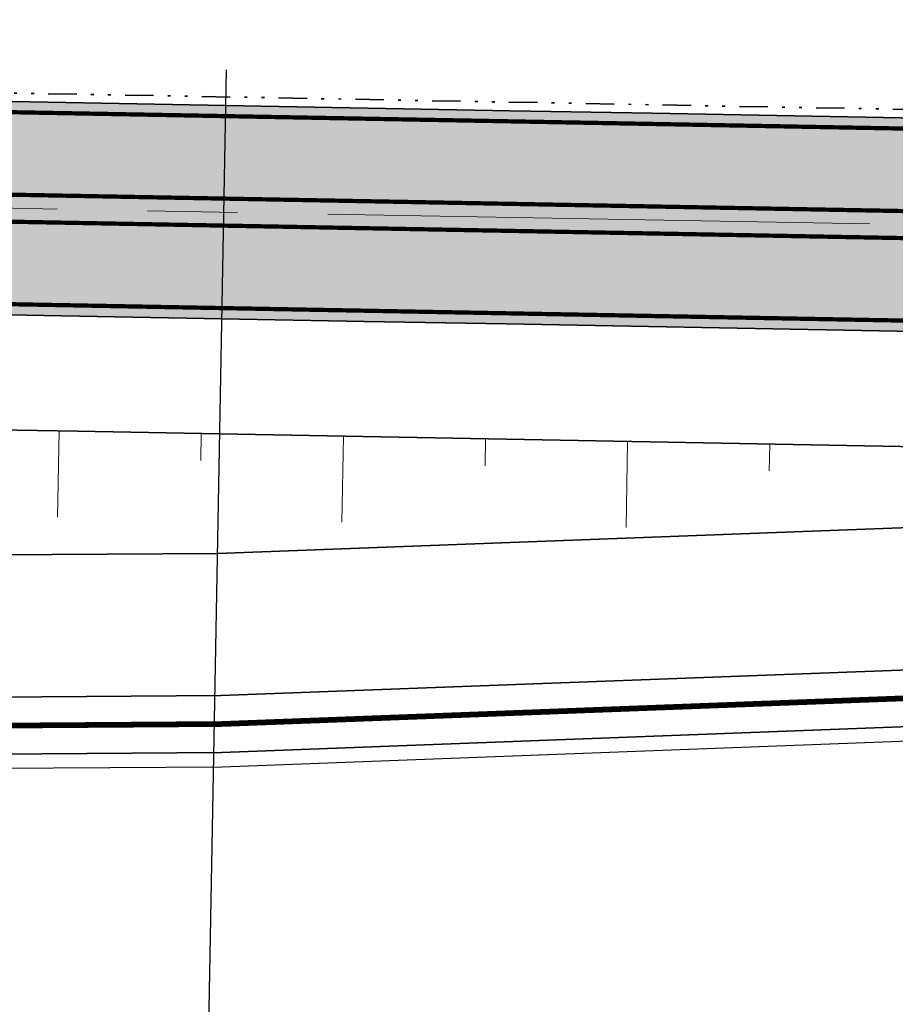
# Model space of a CAD drawing. Extents: x 100296 to 107772, y 404875 to 408930.
# Tile 28 of 98: x 101296 to 101327, y 407447 to 407481. Entities that reach past the tile are written whole.
import ezdxf

# ---------------------------------------------------------------- set-up
doc = ezdxf.new("R2010")
doc.units = 0
for name, pattern in [('CENTER2', [28.575000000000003, 19.05, -3.175, 3.175, -3.175]), ('DIVIDE', [1.25, 0.5, -0.25, 0, -0.25, 0, -0.25]), ('VW-3-3_STREEP', [6, 3, -3])]:
    doc.linetypes.add(name, pattern=pattern)
for name, color, linetype, lineweight in [('b-we-gw-taludarcering_kort-g', 2, 'Continuous', 18), ('b-we-gw-taludarcering_lang-g', 2, 'Continuous', 18), ('n-we-am_as_weg_hoofdrijbaan_rechtstand-g', 1, 'CENTER2', 18), ('n-we-gw-grondwerk-g', 2, 'Continuous', 35), ('n-we-gw-grondwerk_watergang-g', 170, 'Continuous', 35), ('n-we-vh-verharding_kantverharding-g', 3, 'Continuous', 35), ('n-we-vw-markering_langs_streep_33_015-g', 7, 'VW-3-3_STREEP', 35), ('n-we-vw-markering_langs_streep_doorgetrokken_015-g', 7, 'Continuous', 35), ('wh-nw-goot', 4, 'DIVIDE', 35)]:
    doc.layers.add(name, color=color, linetype=linetype, lineweight=lineweight)
for name, color, linetype in [('c3d-alignment_labeling', 7, 'Continuous'), ('n-xx-gw-waterlijn-gd', 161, 'Continuous'), ('TDNA----_main_road_asphalt', 251, 'Continuous'), ('TDNL----_bossages', 71, 'Continuous'), ('TDNL----_plangrens', 4, 'ENV-L14')]:
    doc.layers.add(name, color=color, linetype=linetype)
doc.linetypes.add('ENV-L14', pattern='A,12.5,-1.25,[144,env-shp.shx,S=0.125,R=0,X=0,Y=0.75],-1.25', length=15)

msp = doc.modelspace()

# ---------------------------------------------------------------- hatches: boundary and pattern name
at = {"layer": 'TDNA----_main_road_asphalt'}
h = msp.add_hatch(color=256, dxfattribs=at)
h.paths.add_polyline_path([(101665.0239733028, 407450.9712097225), (101662.8551230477, 407443.8025301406), (101675.5487885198, 407439.6449357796), (101688.2228241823, 407435.1137214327), (101692.8639683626, 407433.3570251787), (101697.4873138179, 407431.5540060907), (101702.0923982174, 407429.7048444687), (101706.6787610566, 407427.8097252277), (101711.245943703, 407425.8688378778), (101715.7934894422, 407423.8823765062), (101720.3209435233, 407421.8505397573), (101724.8278532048, 407419.7735308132), (101729.3137677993, 407417.6515573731), (101734.5813358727, 407415.0950673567), (101739.3414580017, 407421.0933729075), (101737.0865964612, 407422.2157133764), (101732.554652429, 407424.4151856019), (101728.0009406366, 407426.5692291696), (101723.4259164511, 407428.677628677), (101718.8300373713, 407430.7401732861), (101714.2137629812, 407432.7566567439), (101709.5775549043, 407434.7268774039), (101704.9218767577, 407436.6506382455), (101700.2471941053, 407438.5277468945), (101695.5539744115, 407440.3580156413), (101690.8426869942, 407442.1412614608), (101677.9850272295, 407446.7046687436)])
h.paths.add_polyline_path([(101653.4886070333, 407446.6291926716), (101655.6415416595, 407453.8014113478), (101643.7021484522, 407457.1196802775), (101631.6885129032, 407460.1609180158), (101618.3295071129, 407463.1372730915), (101613.3942921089, 407464.1471481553), (101608.4492252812, 407465.1076213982), (101603.4948011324, 407466.0185967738), (101598.5315151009, 407466.8799831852), (101593.559863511, 407467.6916944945), (101588.5803435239, 407468.4536495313), (101583.5934530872, 407469.1657721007), (101578.5996908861, 407469.8279909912), (101573.5995562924, 407470.4402399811), (101568.5935493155, 407471.0024578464), (101563.5821705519, 407471.5145883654), (101558.5659211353, 407471.9765803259), (101553.5453026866, 407472.3883875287), (101548.5222598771, 407472.7504547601), (101543.4993268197, 407473.0661190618), (101538.4771747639, 407473.3397568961), (101533.4563576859, 407473.5757465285), (101528.4373314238, 407473.7784649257), (101523.4204651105, 407473.9522859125), (101518.4060525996, 407474.1015787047), (101513.3943238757, 407474.2307067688), (101508.3854564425, 407474.3440269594), (101503.3795866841, 407474.445888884), (101498.3768211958, 407474.5406344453), (101493.3770243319, 407474.6325648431), (101226.8835860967, 407479.5229617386), (101226.1148840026, 407472.0358053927), (101493.2394156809, 407467.1338273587), (101498.2379288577, 407467.0419206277), (101503.2333700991, 407466.9473143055), (101508.2254292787, 407466.8457344), (101513.2140005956, 407466.7328748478), (101518.1989490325, 407466.6044387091), (101523.180099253, 407466.4561386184), (101528.1572245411, 407466.2836974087), (101533.1300357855, 407466.082848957), (101538.0981705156, 407465.849339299), (101543.0611819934, 407465.5789280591), (101548.0185283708, 407465.2673902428), (101552.9695696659, 407464.9105180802), (101557.9154394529, 407464.5048420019), (101562.8570052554, 407464.0497283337), (101567.7937729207, 407463.5452225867), (101572.7252487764, 407462.9913752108), (101577.6509396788, 407462.3882415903), (101582.5703530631, 407461.7358820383), (101587.482996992, 407461.03436179), (101592.3883802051, 407460.2837509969), (101597.2860121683, 407459.4841247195), (101602.1754031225, 407458.6355629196), (101607.0560641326, 407457.7381504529), (101611.9275071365, 407456.7919770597), (101616.7892449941, 407455.7971373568), (101635.7918691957, 407451.4246268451)])
at = {"layer": 'TDNL----_bossages'}
h = msp.add_hatch(dxfattribs=at)
h.set_pattern_fill('ENV-A30', color=256)
h.set_pattern_definition([(45, (0, 0), (-0.6222539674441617, 0.6222539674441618), []), (45, (0, 3.1112698), (-3.111269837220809, 3.11126983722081), [1, -0.6]), (17, (0, 0), (0.5157491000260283, 1.596552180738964), [0, -1.632, -0.924, 0, -1.344]), (48, (0, 0), (-0.3683115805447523, 1.623436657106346), [0, -1.616, 0, -1.648, 0, -1.328]), (71, (0, 0), (-0.9582315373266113, 1.345261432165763), [0, -1.6, 0, -0.9599999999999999, -1.316])])
edge = h.paths.add_edge_path()
edge.add_line((101631.6280828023, 407469.6562539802), (101632.2316357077, 407471.5508864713))
edge.add_arc((101626.5147049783, 407473.3720682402), 6.000000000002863, 342.3302352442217, 446.359084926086)
edge.add_line((101626.8957241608, 407479.3599580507), (101611.3307915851, 407480.350380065))
edge.add_line((101611.3307915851, 407480.350380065), (101606.1368240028, 407480.8027214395))
edge.add_line((101606.1368240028, 407480.8027214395), (101600.9533239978, 407481.2608050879))
edge.add_line((101600.9533239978, 407481.2608050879), (101595.7757660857, 407481.7040847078))
edge.add_line((101595.7757660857, 407481.7040847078), (101590.6009274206, 407482.1150527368))
edge.add_line((101590.6009274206, 407482.1150527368), (101585.4287345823, 407482.4938333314))
edge.add_line((101585.4287345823, 407482.4938333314), (101580.2573226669, 407482.826514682))
edge.add_line((101580.2573226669, 407482.826514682), (101575.0897411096, 407483.1362137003))
edge.add_line((101575.0897411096, 407483.1362137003), (101569.9179742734, 407483.3515950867))
edge.add_line((101569.9179742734, 407483.3515950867), (101564.7498998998, 407483.5352080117))
edge.add_line((101564.7498998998, 407483.5352080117), (101559.5854320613, 407483.6871620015))
edge.add_line((101559.5854320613, 407483.6871620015), (101554.4262195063, 407483.8301159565))
edge.add_line((101554.4262195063, 407483.8301159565), (101549.281265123, 407484.0256781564))
edge.add_line((101549.281265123, 407484.0256781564), (101544.1495712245, 407484.1777510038))
edge.add_line((101544.1495712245, 407484.1777510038), (101539.0303440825, 407484.2722708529))
edge.add_line((101539.0303440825, 407484.2722708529), (101533.924618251, 407484.3277936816))
edge.add_line((101533.924618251, 407484.3277936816), (101528.8323906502, 407484.348990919))
edge.add_line((101528.8323906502, 407484.348990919), (101523.7535642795, 407484.3404517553))
edge.add_line((101523.7535642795, 407484.3404517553), (101518.6876466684, 407484.2952715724))
edge.add_line((101518.6876466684, 407484.2952715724), (101513.633820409, 407484.1889588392))
edge.add_line((101513.633820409, 407484.1889588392), (101508.5929532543, 407484.0665742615))
edge.add_line((101508.5929532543, 407484.0665742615), (101503.5645451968, 407483.9313048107))
edge.add_line((101503.5645451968, 407483.9313048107), (101498.5480510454, 407483.7852310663))
edge.add_line((101498.5480510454, 407483.7852310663), (101493.5422507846, 407483.6362854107))
edge.add_line((101493.5422507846, 407483.6362854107), (101483.5370751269, 407483.4459927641))
edge.add_line((101483.5370751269, 407483.4459927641), (101473.5325847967, 407483.2930489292))
edge.add_line((101473.5325847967, 407483.2930489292), (101463.5274899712, 407483.1071614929))
edge.add_line((101463.5274899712, 407483.1071614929), (101453.5209094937, 407482.8403168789))
edge.add_line((101453.5209094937, 407482.8403168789), (101443.5136103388, 407482.5343095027))
edge.add_line((101443.5136103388, 407482.5343095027), (101433.5081777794, 407482.3300183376))
edge.add_line((101433.5081777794, 407482.3300183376), (101413.5019921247, 407482.1764359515))
edge.add_line((101413.5019921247, 407482.1764359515), (101395.5313596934, 407481.8922171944))
edge.add_arc((101395.539266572, 407481.3922797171), 0.4999999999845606, 90.90609930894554, 168.9826031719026)
edge.add_line((101395.0484819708, 407481.487833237), (101398.5100475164, 407481.424310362))
edge.add_line((101398.5100475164, 407481.424310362), (101460.0296005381, 407480.0069863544))
edge.add_line((101460.0296005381, 407480.0069863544), (101522.1195406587, 407478.6150672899))
edge.add_line((101522.1195406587, 407478.6150672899), (101552.1308784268, 407477.2825962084))
edge.add_line((101552.1308784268, 407477.2825962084), (101578.5199892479, 407474.6257253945))
edge.add_line((101578.5199892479, 407474.6257253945), (101603.0848261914, 407470.8503984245))
edge.add_line((101603.0848261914, 407470.8503984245), (101630.2783762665, 407465.4211428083))
edge.add_line((101630.2783762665, 407465.4211428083), (101631.6280828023, 407469.6562539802))
edge = h.paths.add_edge_path()
edge.add_line((101383.0045273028, 407491.1952842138), (101413.3904114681, 407491.6758593))
edge.add_line((101413.3904114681, 407491.6758593), (101433.3747434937, 407491.8292739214))
edge.add_line((101433.3747434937, 407491.8292739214), (101443.2714590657, 407492.0313453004))
edge.add_line((101443.2714590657, 407492.0313453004), (101453.2491059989, 407492.3364459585))
edge.add_line((101453.2491059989, 407492.3364459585), (101463.3126272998, 407492.6048090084))
edge.add_line((101463.3126272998, 407492.6048090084), (101473.3717408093, 407492.7917000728))
edge.add_line((101473.3717408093, 407492.7917000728), (101483.3741414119, 407492.944611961))
edge.add_line((101483.3741414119, 407492.944611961), (101493.3106463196, 407493.1335985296))
edge.add_line((101493.3106463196, 407493.1335985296), (101498.2655072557, 407493.2810285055))
edge.add_line((101498.2655072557, 407493.2810285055), (101503.2985553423, 407493.4275861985))
edge.add_line((101503.2985553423, 407493.4275861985), (101508.3499302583, 407493.5634734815))
edge.add_line((101508.3499302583, 407493.5634734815), (101513.418631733, 407493.6865338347))
edge.add_line((101513.418631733, 407493.6865338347), (101518.5453811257, 407493.7943805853))
edge.add_line((101518.5453811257, 407493.7943805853), (101523.7032163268, 407493.8403805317))
edge.add_line((101523.7032163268, 407493.8403805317), (101528.8441769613, 407493.849024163))
edge.add_line((101528.8441769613, 407493.849024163), (101533.9960429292, 407493.8275786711))
edge.add_line((101533.9960429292, 407493.8275786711), (101539.1696850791, 407493.7713172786))
edge.add_line((101539.1696850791, 407493.7713172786), (101544.3779658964, 407493.6751531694))
edge.add_line((101544.3779658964, 407493.6751531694), (101549.6023902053, 407493.5203323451))
edge.add_line((101549.6023902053, 407493.5203323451), (101554.7382120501, 407493.325117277))
edge.add_line((101554.7382120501, 407493.325117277), (101559.8566957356, 407493.1832918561))
edge.add_line((101559.8566957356, 407493.1832918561), (101565.058254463, 407493.0302465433))
edge.add_line((101565.058254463, 407493.0302465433), (101570.2842760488, 407492.844574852))
edge.add_line((101570.2842760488, 407492.844574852), (101575.5715895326, 407492.6243814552))
edge.add_line((101575.5715895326, 407492.6243814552), (101580.8464297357, 407492.3082543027))
edge.add_line((101580.8464297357, 407492.3082543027), (101586.0806212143, 407491.9715342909))
edge.add_line((101586.0806212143, 407491.9715342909), (101591.3239116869, 407491.587546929))
edge.add_line((101591.3239116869, 407491.587546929), (101596.5570099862, 407491.1719521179))
edge.add_line((101596.5570099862, 407491.1719521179), (101601.7766613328, 407490.7250686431))
edge.add_line((101601.7766613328, 407490.7250686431), (101606.9670849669, 407490.2663731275))
edge.add_line((101606.9670849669, 407490.2663731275), (101636.2651424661, 407487.7148124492))
edge.add_line((101636.2651424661, 407487.7148124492), (101637.5376327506, 407497.7422154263))
edge.add_line((101637.5376327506, 407497.7422154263), (101582.5547483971, 407518.867778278))
edge.add_line((101582.5547483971, 407518.867778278), (101577.0953049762, 407506.8692729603))
edge.add_line((101577.0953049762, 407506.8692729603), (101559.352046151, 407505.7784978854))
edge.add_line((101559.352046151, 407505.7784978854), (101556.0763584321, 407501.4154180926))
edge.add_line((101556.0763584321, 407501.4154180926), (101545.1574174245, 407501.1427140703))
edge.add_line((101545.1574174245, 407501.1427140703), (101535.6033508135, 407505.2331103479))
edge.add_line((101535.6033508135, 407505.2331103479), (101403.7573399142, 407498.9611639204))
edge.add_line((101403.7573399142, 407498.9611639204), (101361.3705095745, 407493.503699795))
edge.add_line((101361.3705095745, 407493.503699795), (101349.6326330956, 407495.9579334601))
edge.add_line((101349.6326330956, 407495.9579334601), (101305.9569232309, 407497.0487085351))
edge.add_line((101305.9569232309, 407497.0487085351), (101255.8814485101, 407493.6644963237))
edge.add_line((101255.8814485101, 407493.6644963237), (101251.0320223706, 407493.9336321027))
edge.add_line((101251.0320223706, 407493.9336321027), (101250.2975979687, 407494.6265502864))
edge.add_line((101250.2975979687, 407494.6265502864), (101210.4137285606, 407493.4934766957))
edge.add_line((101210.4137285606, 407493.4934766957), (101206.7884684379, 407493.7309266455))
edge.add_line((101206.7884684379, 407493.7309266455), (101206.4406304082, 407493.7595203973))
edge.add_line((101206.4406304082, 407493.7595203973), (101204.1370894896, 407491.9003031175))
edge.add_line((101204.1370894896, 407491.9003031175), (101199.0033592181, 407492.2365559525))
edge.add_arc((101200.0490982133, 407508.2023453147), 16.0000000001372, 252.3439144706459, 266.25255180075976, ccw=False)
edge.add_line((101195.1962533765, 407492.9560376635), (101184.7721024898, 407496.2740073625))
edge.add_line((101184.7721024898, 407496.2740073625), (101173.4889828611, 407509.0639396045))
edge.add_line((101173.4889828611, 407509.0639396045), (101166.8252022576, 407509.6166953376))
edge.add_arc((101165.6678871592, 407495.6646122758), 14.00000000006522, 85.2582124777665, 174.9108574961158)
edge.add_line((101151.7230766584, 407496.9064899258), (101157.4161808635, 407485.8486020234))
edge.add_line((101157.4161808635, 407485.8486020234), (101358.6664499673, 407482.1554766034))
edge.add_line((101358.6664499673, 407482.1554766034), (101360.1560438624, 407485.9269372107))
edge.add_line((101360.1560438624, 407485.9269372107), (101364.0568877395, 407488.1921554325))
edge.add_line((101364.0568877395, 407488.1921554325), (101380.2952938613, 407489.1309638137))
edge.add_line((101380.2952938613, 407489.1309638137), (101382.1273550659, 407488.1995137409))
edge.add_line((101382.1273550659, 407488.1995137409), (101382.0218151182, 407490.1411327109))
edge.add_arc((101383.0203410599, 407490.1954092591), 0.9999999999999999, 90.90609930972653, 183.1113460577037, ccw=False)

# ---------------------------------------------------------------- linework, layer by layer
at = {"layer": 'b-we-gw-taludarcering_kort-g'}
for p, q in [((101302.5338011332, 407465.6374454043), (101302.5511428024, 407466.5824486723)), ((101312.5261725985, 407465.4540763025), (101312.5435142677, 407466.3990795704)), ((101322.5185440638, 407465.2707072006), (101322.5358857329, 407466.2157104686))]:
    msp.add_line(p, q, dxfattribs=at)
at = {"layer": 'b-we-gw-taludarcering_lang-g'}
for p, q in [((101297.4990889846, 407463.6486484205), (101297.5546094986, 407466.6741396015)), ((101307.4914604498, 407463.4652793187), (101307.5469809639, 407466.4907704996)), ((101317.4838319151, 407463.2819102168), (101317.5393524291, 407466.3074013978))]:
    msp.add_line(p, q, dxfattribs=at)
at = {"layer": 'c3d-alignment_labeling'}
msp.add_line((101302.2393345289, 407414.3793820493), (101303.4319428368, 407479.368440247), dxfattribs=at)
at = {"layer": 'n-we-am_as_weg_hoofdrijbaan_rechtstand-g', "flags": 128}
msp.add_lwpolyline([(100478.4676533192, 407489.5064432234), (101495.1623347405, 407470.8491714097)], dxfattribs=at)
at = {"layer": 'n-we-gw-grondwerk-g'}
for p, q in [((101293.1987740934, 407466.7540731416), (101298.1979324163, 407466.662334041)), ((101298.1979324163, 407466.662334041), (101303.1970907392, 407466.5705949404)), ((101303.1970907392, 407466.5705949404), (101360.3163420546, 407465.5224047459)), ((101360.3259600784, 407464.5228421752), (101303.1200298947, 407462.3713019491)), ((101303.1200298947, 407462.3713019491), (101263.1079048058, 407462.0775541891))]:
    msp.add_line(p, q, dxfattribs=at)
at = {"layer": 'n-we-gw-grondwerk_watergang-g'}
for p, q in [((101377.5641729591, 407460.1676438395), (101303.2323684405, 407457.371991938)), ((101303.2773038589, 407455.3722679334), (101377.5833802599, 407458.1669521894)), ((101303.2323684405, 407457.371991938), (101283.1476415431, 407457.2245405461)), ((101283.1611112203, 407455.2245855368), (101303.2773038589, 407455.3722679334))]:
    msp.add_line(p, q, dxfattribs=at)
at = {"layer": 'n-we-vh-verharding_kantverharding-g', "flags": 128}
for points in [[(101263.4157414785, 407478.8525634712), (101268.4148998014, 407478.7608243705), (101273.4140581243, 407478.6690852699), (101278.4132164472, 407478.5773461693), (101283.4123747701, 407478.4856070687), (101288.411533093, 407478.3938679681), (101293.4106914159, 407478.3021288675), (101298.4098497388, 407478.2103897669), (101303.4090080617, 407478.1186506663), (101308.4081663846, 407478.0269115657), (101313.4073247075, 407477.935172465), (101318.4064830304, 407477.8434333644), (101323.4056413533, 407477.7516942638), (101328.4047996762, 407477.6599551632), (101333.4039579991, 407477.5682160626), (101338.403116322, 407477.476476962), (101343.4022746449, 407477.3847378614), (101348.4014329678, 407477.2929987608), (101353.4005912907, 407477.2012596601), (101363.3989079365, 407477.0177814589), (101373.3972245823, 407476.8343032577), (101383.3955412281, 407476.6508250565), (101393.3938578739, 407476.4673468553)], [(101263.2781328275, 407471.3538259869), (101268.2772911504, 407471.2620868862), (101273.2764494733, 407471.1703477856), (101278.2756077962, 407471.078608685), (101283.2747661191, 407470.9868695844), (101288.273924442, 407470.8951304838), (101293.2730827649, 407470.8033913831), (101298.2722410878, 407470.7116522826), (101303.2713994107, 407470.6199131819), (101308.2705577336, 407470.5281740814), (101313.2697160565, 407470.4364349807), (101318.2688743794, 407470.3446958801), (101323.2680327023, 407470.2529567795), (101328.2671910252, 407470.1612176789), (101333.2663493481, 407470.0694785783), (101338.265507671, 407469.9777394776), (101343.2646659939, 407469.8860003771), (101348.2638243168, 407469.7942612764), (101353.2629826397, 407469.7025221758), (101363.2612992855, 407469.5190439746), (101373.2596159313, 407469.3355657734), (101383.2579325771, 407469.1520875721), (101393.2562492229, 407468.9686093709)]]:
    msp.add_lwpolyline(points, dxfattribs=at)
at = {"layer": 'n-we-vw-markering_langs_streep_33_015-g', "flags": 128}
msp.add_lwpolyline([(100738.6928291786, 407489.9316212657, 0.15, 0.15, 0), (100749.9841746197, 407488.931759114, 0.15, 0.15, 0), (100769.304407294, 407487.7613711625, 0.15, 0.15, 0.01041102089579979), (100779.7221027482, 407487.3530014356, 0.15, 0.15, 0), (100783.4896620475, 407487.2845802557, 0.15, 0.15, 0), (100788.4888203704, 407487.192841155, 0.15, 0.15, 0), (100793.4879786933, 407487.1011020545, 0.15, 0.15, 0), (100798.4871370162, 407487.0093629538, 0.15, 0.15, 0), (100803.4862953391, 407486.9176238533, 0.15, 0.15, 0), (100808.485453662, 407486.8258847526, 0.15, 0.15, 0), (100813.4846119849, 407486.734145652, 0.15, 0.15, 0), (100818.4837703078, 407486.6424065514, 0.15, 0.15, 0), (100823.4829286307, 407486.5506674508, 0.15, 0.15, 0), (100828.4820869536, 407486.4589283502, 0.15, 0.15, 0), (100833.4812452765, 407486.3671892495, 0.15, 0.15, 0), (100838.4804035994, 407486.275450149, 0.15, 0.15, 0), (100843.4795619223, 407486.1837110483, 0.15, 0.15, 0), (100848.4787202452, 407486.0919719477, 0.15, 0.15, 0), (100853.4778785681, 407486.0002328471, 0.15, 0.15, 0), (100858.477036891, 407485.9084937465, 0.15, 0.15, 0), (100863.4761952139, 407485.8167546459, 0.15, 0.15, 0), (100868.4753535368, 407485.7250155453, 0.15, 0.15, 0), (100873.4745118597, 407485.6332764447, 0.15, 0.15, 0), (100878.4736701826, 407485.541537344, 0.15, 0.15, 0), (100883.4728285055, 407485.4497982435, 0.15, 0.15, 0), (100888.4719868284, 407485.3580591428, 0.15, 0.15, 0), (100893.4711451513, 407485.2663200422, 0.15, 0.15, 0), (100898.4703034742, 407485.1745809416, 0.15, 0.15, 0), (100903.4694617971, 407485.082841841, 0.15, 0.15, 0), (100908.46862012, 407484.9911027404, 0.15, 0.15, 0), (100913.4677784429, 407484.8993636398, 0.15, 0.15, 0), (100918.4669367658, 407484.8076245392, 0.15, 0.15, 0), (100923.4660950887, 407484.7158854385, 0.15, 0.15, 0), (100928.4652534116, 407484.6241463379, 0.15, 0.15, 0), (100933.4644117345, 407484.5324072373, 0.15, 0.15, 0), (100938.4635700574, 407484.4406681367, 0.15, 0.15, 0), (100943.4627283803, 407484.3489290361, 0.15, 0.15, 0), (100948.4618867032, 407484.2571899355, 0.15, 0.15, 0), (100953.4610450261, 407484.1654508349, 0.15, 0.15, 0), (100958.460203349, 407484.0737117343, 0.15, 0.15, 0), (100963.4593616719, 407483.9819726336, 0.15, 0.15, 0), (100968.4585199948, 407483.890233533, 0.15, 0.15, 0), (100973.4576783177, 407483.7984944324, 0.15, 0.15, 0), (100978.4568366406, 407483.7067553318, 0.15, 0.15, 0), (100983.4559949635, 407483.6150162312, 0.15, 0.15, 0), (100988.4551532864, 407483.5232771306, 0.15, 0.15, 0), (100993.4543116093, 407483.43153803, 0.15, 0.15, 0), (100998.4534699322, 407483.3397989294, 0.15, 0.15, 0), (101003.4526282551, 407483.2480598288, 0.15, 0.15, 0), (101008.451786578, 407483.1563207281, 0.15, 0.15, 0), (101013.4509449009, 407483.0645816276, 0.15, 0.15, 0), (101018.4501032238, 407482.9728425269, 0.15, 0.15, 0), (101023.4492615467, 407482.8811034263, 0.15, 0.15, 0), (101028.4484198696, 407482.7893643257, 0.15, 0.15, 0), (101033.4475781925, 407482.6976252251, 0.15, 0.15, 0), (101038.4467365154, 407482.6058861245, 0.15, 0.15, 0), (101040.7209416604, 407482.5641523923, 0.15, 0.15, 0), (101043.4458948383, 407482.5141470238, 0.15, 0.15, 0), (101048.4450531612, 407482.4224079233, 0.15, 0.15, 0), (101053.4442114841, 407482.3306688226, 0.15, 0.15, 0), (101058.443369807, 407482.2389297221, 0.15, 0.15, 0), (101063.4425281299, 407482.1471906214, 0.15, 0.15, 0), (101068.4416864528, 407482.0554515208, 0.15, 0.15, 0), (101073.4408447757, 407481.9637124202, 0.15, 0.15, 0), (101078.4400030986, 407481.8719733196, 0.15, 0.15, 0), (101083.4391614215, 407481.780234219, 0.15, 0.15, 0), (101088.4383197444, 407481.6884951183, 0.15, 0.15, 0), (101093.4374780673, 407481.5967560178, 0.15, 0.15, 0), (101098.4366363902, 407481.5050169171, 0.15, 0.15, 0), (101103.4357947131, 407481.4132778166, 0.15, 0.15, 0), (101108.434953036, 407481.3215387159, 0.15, 0.15, 0), (101113.4341113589, 407481.2297996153, 0.15, 0.15, 0), (101118.4332696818, 407481.1380605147, 0.15, 0.15, 0), (101123.4324280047, 407481.0463214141, 0.15, 0.15, 0), (101128.4315863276, 407480.9545823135, 0.15, 0.15, 0), (101133.4307446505, 407480.8628432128, 0.15, 0.15, 0), (101138.4299029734, 407480.7711041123, 0.15, 0.15, 0), (101143.4290612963, 407480.6793650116, 0.15, 0.15, 0), (101148.4282196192, 407480.5876259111, 0.15, 0.15, 0), (101153.4273779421, 407480.4958868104, 0.15, 0.15, 0), (101156.3980755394, 407480.4413718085, 0.15, 0.15, 0), (101158.426536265, 407480.4041477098, 0.15, 0.15, 0), (101163.4256945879, 407480.3124086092, 0.15, 0.15, 0), (101168.4248529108, 407480.2206695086, 0.15, 0.15, 0), (101173.4240112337, 407480.128930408, 0.15, 0.15, 0), (101178.4231695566, 407480.0371913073, 0.15, 0.15, 0), (101183.4223278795, 407479.9454522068, 0.15, 0.15, 0), (101188.4214862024, 407479.8537131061, 0.15, 0.15, 0), (101193.4206445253, 407479.7619740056, 0.15, 0.15, 0), (101198.4198028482, 407479.6702349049, 0.15, 0.15, 0), (101203.4189611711, 407479.5784958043, 0.15, 0.15, 0), (101208.418119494, 407479.4867567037, 0.15, 0.15, 0), (101213.4172778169, 407479.3950176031, 0.15, 0.15, 0), (101218.4164361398, 407479.3032785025, 0.15, 0.15, 0), (101223.4155944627, 407479.2115394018, 0.15, 0.15, 0), (101228.4147527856, 407479.1198003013, 0.15, 0.15, 0), (101233.4139111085, 407479.0280612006, 0.15, 0.15, 0), (101238.4130694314, 407478.9363221, 0.15, 0.15, 0), (101243.4122277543, 407478.8445829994, 0.15, 0.15, 0), (101248.4113860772, 407478.7528438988, 0.15, 0.15, 0), (101253.4105444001, 407478.6611047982, 0.15, 0.15, 0), (101258.409702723, 407478.5693656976, 0.15, 0.15, 0), (101263.4088610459, 407478.477626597, 0.15, 0.15, 0), (101268.4080193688, 407478.3858874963, 0.15, 0.15, 0), (101273.4071776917, 407478.2941483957, 0.15, 0.15, 0), (101278.4063360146, 407478.2024092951, 0.15, 0.15, 0), (101283.4054943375, 407478.1106701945, 0.15, 0.15, 0), (101288.4046526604, 407478.0189310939, 0.15, 0.15, 0), (101293.4038109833, 407477.9271919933, 0.15, 0.15, 0), (101298.4029693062, 407477.8354528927, 0.15, 0.15, 0), (101303.4021276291, 407477.7437137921, 0.15, 0.15, 0), (101308.401285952, 407477.6519746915, 0.15, 0.15, 0), (101313.4004442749, 407477.5602355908, 0.15, 0.15, 0), (101318.3996025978, 407477.4684964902, 0.15, 0.15, 0), (101323.3987609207, 407477.3767573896, 0.15, 0.15, 0), (101328.3979192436, 407477.285018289, 0.15, 0.15, 0), (101333.3970775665, 407477.1932791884, 0.15, 0.15, 0), (101338.3962358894, 407477.1015400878, 0.15, 0.15, 0), (101343.3953942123, 407477.0098009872, 0.15, 0.15, 0), (101348.3945525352, 407476.9180618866, 0.15, 0.15, 0), (101353.3937108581, 407476.8263227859, 0.15, 0.15, 0), (101363.3920275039, 407476.6428445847, 0.15, 0.15, 0), (101373.3903441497, 407476.4593663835, 0.15, 0.15, 0), (101383.3886607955, 407476.2758881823, 0.15, 0.15, 0), (101393.3869774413, 407476.0924099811, 0.15, 0.15, 0), (101403.3852940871, 407475.9089317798, 0.15, 0.15, 0), (101404.287216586, 407475.8923806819, 0.15, 0.15, 0), (101413.3836107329, 407475.7254535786, 0.15, 0.15, 0), (101423.3819273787, 407475.5419753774, 0.15, 0.15, 0), (101433.3802440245, 407475.3584971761, 0.15, 0.15, 0), (101443.3785606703, 407475.1750189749, 0.15, 0.15, 0), (101453.3768773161, 407474.9915407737, 0.15, 0.15, 0), (101463.3751939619, 407474.8080625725, 0.15, 0.15, 0), (101473.3735106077, 407474.6245843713, 0.15, 0.15, 0), (101483.3718272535, 407474.4411061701, 0.15, 0.15, 0), (101488.3709855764, 407474.3493670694, 0.15, 0.15, 0), (101493.3701438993, 407474.2576279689, 0.15, 0.15, 0), (101498.3698765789, 407474.1656987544, 0.15, 0.15, 0), (101503.3722758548, 407474.0709601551, 0.15, 0.15, 0), (101508.3774550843, 407473.9691123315, 0.15, 0.15, 0), (101513.3853077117, 407473.8558151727, 0.15, 0.15, 0), (101518.3956974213, 407473.7267217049, 0.15, 0.15, 0), (101523.4084468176, 407473.5774785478, 0.15, 0.15, 0), (101528.4233260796, 407473.4037265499, 0.15, 0.15, 0), (101533.4400415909, 407473.20110165, 0.15, 0.15, 0), (101538.4582245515, 407472.9652360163, 0.15, 0.15, 0), (101543.4774195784, 407472.6917595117, 0.15, 0.15, 0), (101548.4970733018, 407472.3763015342, 0.15, 0.15, 0), (101553.5165160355, 407472.0144940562, 0.15, 0.15, 0), (101558.5333970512, 407471.6029934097, 0.15, 0.15, 0), (101563.5459122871, 407471.1413453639, 0.15, 0.15, 0), (101568.5535604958, 407470.6295960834, 0.15, 0.15, 0), (101573.5558409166, 407470.0677967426, 0.15, 0.15, 0), (101578.5522533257, 407469.4560035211, 0.15, 0.15, 0), (101583.542298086, 407468.7942775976, 0.15, 0.15, 0), (101588.5254761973, 407468.0826851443, 0.15, 0.15, 0), (101593.5012893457, 407467.3212973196, 0.15, 0.15, 0), (101598.4692399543, 407466.5101902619, 0.15, 0.15, 0), (101603.4288312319, 407465.6494450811, 0.15, 0.15, 0), (101608.3795672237, 407464.739147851, 0.15, 0.15, 0), (101613.3209528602, 407463.7793896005, 0.15, 0.15, 0), (101618.252494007, 407462.7702663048, 0.15, 0.15, 0), (101631.5834716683, 407459.8006094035, 0, 0, 0)], format="xyseb", dxfattribs=at)
at = {"layer": 'n-we-vw-markering_langs_streep_33_015-g', "const_width": 0.15, "flags": 128}
msp.add_lwpolyline([(100738.8892029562, 407478.9772991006), (100746.989067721, 407479.8137495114, -0.01757958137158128), (100754.0330433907, 407480.2258703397), (100769.1727181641, 407480.578456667, -0.01034765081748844), (100779.5982715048, 407480.6048543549), (100783.3658142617, 407480.5357165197), (100788.3649725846, 407480.4439774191), (100793.3641309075, 407480.3522383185), (100798.3632892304, 407480.2604992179), (100803.3624475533, 407480.1687601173), (100808.3616058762, 407480.0770210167), (100813.3607641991, 407479.985281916), (100818.359922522, 407479.8935428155), (100823.3590808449, 407479.8018037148), (100828.3582391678, 407479.7100646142), (100833.3573974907, 407479.6183255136), (100838.3565558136, 407479.526586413), (100843.3557141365, 407479.4348473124), (100848.3548724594, 407479.3431082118), (100853.3540307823, 407479.2513691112), (100858.3531891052, 407479.1596300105), (100863.3523474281, 407479.06789091), (100868.351505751, 407478.9761518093), (100873.3506640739, 407478.8844127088), (100878.3498223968, 407478.7926736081), (100883.3489807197, 407478.7009345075), (100888.3481390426, 407478.6091954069), (100893.3472973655, 407478.5174563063), (100898.3464556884, 407478.4257172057), (100903.3456140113, 407478.333978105), (100908.3447723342, 407478.2422390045), (100913.3439306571, 407478.1504999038), (100918.34308898, 407478.0587608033), (100923.3422473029, 407477.9670217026), (100928.3414056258, 407477.875282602), (100933.3405639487, 407477.7835435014), (100938.3397222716, 407477.6918044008), (100943.3388805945, 407477.6000653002), (100948.3380389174, 407477.5083261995), (100953.3371972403, 407477.416587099), (100958.3363555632, 407477.3248479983), (100963.3355138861, 407477.2331088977), (100968.334672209, 407477.1413697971), (100973.3338305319, 407477.0496306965), (100978.3329888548, 407476.9578915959), (100983.3321471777, 407476.8661524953), (100988.3313055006, 407476.7744133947), (100993.3304638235, 407476.682674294), (100998.3296221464, 407476.5909351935), (101003.3287804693, 407476.4991960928), (101008.3279387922, 407476.4074569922), (101013.3270971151, 407476.3157178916), (101018.326255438, 407476.223978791), (101023.3254137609, 407476.1322396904), (101028.3245720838, 407476.0405005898), (101033.3237304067, 407475.9487614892), (101038.3228887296, 407475.8570223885), (101040.5970938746, 407475.8152886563), (101043.3220470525, 407475.7652832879), (101048.3212053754, 407475.6735441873), (101053.3203636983, 407475.5818050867), (101058.3195220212, 407475.4900659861), (101063.3186803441, 407475.3983268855), (101068.317838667, 407475.3065877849), (101073.3169969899, 407475.2148486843), (101078.3161553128, 407475.1231095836), (101083.3153136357, 407475.031370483), (101088.3144719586, 407474.9396313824), (101093.3136302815, 407474.8478922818), (101098.3127886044, 407474.7561531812), (101103.3119469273, 407474.6644140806), (101108.3111052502, 407474.57267498), (101113.3102635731, 407474.4809358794), (101118.309421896, 407474.3891967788), (101123.3085802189, 407474.2974576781), (101128.3077385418, 407474.2057185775), (101133.3068968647, 407474.1139794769), (101138.3060551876, 407474.0222403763), (101143.3052135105, 407473.9305012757), (101148.3043718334, 407473.8387621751), (101153.3035301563, 407473.7470230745), (101156.2742277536, 407473.6925080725), (101158.3026884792, 407473.6552839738), (101163.3018468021, 407473.5635448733), (101168.301005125, 407473.4718057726), (101173.3001634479, 407473.380066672), (101178.2993217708, 407473.2883275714), (101183.2984800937, 407473.1965884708), (101188.2976384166, 407473.1048493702), (101193.2967967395, 407473.0131102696), (101198.2959550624, 407472.921371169), (101203.2951133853, 407472.8296320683), (101208.2942717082, 407472.7378929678), (101213.2934300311, 407472.6461538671), (101218.292588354, 407472.5544147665), (101223.2917466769, 407472.4626756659), (101228.2909049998, 407472.3709365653), (101233.2900633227, 407472.2791974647), (101238.2892216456, 407472.1874583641), (101243.2883799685, 407472.0957192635), (101248.2875382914, 407472.0039801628), (101253.2866966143, 407471.9122410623), (101258.2858549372, 407471.8205019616), (101263.2850132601, 407471.7287628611), (101268.284171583, 407471.6370237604), (101273.2833299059, 407471.5452846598), (101278.2824882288, 407471.4535455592), (101283.2816465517, 407471.3618064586), (101288.2808048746, 407471.270067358), (101293.2799631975, 407471.1783282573), (101298.2791215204, 407471.0865891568), (101303.2782798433, 407470.9948500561), (101308.2774381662, 407470.9031109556), (101313.2765964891, 407470.8113718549), (101318.275754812, 407470.7196327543), (101323.2749131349, 407470.6278936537), (101328.2740714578, 407470.5361545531), (101333.2732297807, 407470.4444154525), (101338.2723881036, 407470.3526763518), (101343.2715464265, 407470.2609372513), (101348.2707047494, 407470.1691981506), (101353.2698630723, 407470.07745905), (101363.2681797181, 407469.8939808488), (101373.2664963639, 407469.7105026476), (101383.2648130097, 407469.5270244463), (101393.2631296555, 407469.3435462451), (101403.2614463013, 407469.1600680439), (101404.1633688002, 407469.143516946), (101413.2597629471, 407468.9765898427), (101423.2580795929, 407468.7931116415), (101433.2563962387, 407468.6096334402), (101443.2547128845, 407468.426155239), (101453.2530295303, 407468.2426770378), (101463.2513461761, 407468.0591988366), (101473.2496628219, 407467.8757206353), (101483.2479794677, 407467.6922424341), (101488.2471377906, 407467.6005033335), (101493.2462961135, 407467.5087642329), (101498.2448734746, 407467.4168563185), (101503.2406809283, 407467.3222430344), (101508.2334306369, 407467.220649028), (101513.2230167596, 407467.1077664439), (101518.2093042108, 407466.9792957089), (101523.1921175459, 407466.8309459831), (101528.1712298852, 407466.6584357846), (101533.1463518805, 407466.4574938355), (101538.117120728, 407466.2238601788), (101543.0830892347, 407465.9532876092), (101548.0437149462, 407465.6415434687), (101552.9983563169, 407465.2844115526), (101557.9479635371, 407464.8784289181), (101562.8932635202, 407464.4229713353), (101567.8337617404, 407463.9180843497), (101572.7689641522, 407463.3638184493), (101577.6983772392, 407462.7602290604), (101582.6215080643, 407462.1073765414), (101587.5378643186, 407461.405326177), (101592.4469543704, 407460.6541481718), (101597.348287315, 407459.8539176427), (101602.241373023, 407459.0047146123), (101607.12572219, 407458.1066240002), (101612.0008463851, 407457.1597356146), (101616.8662581, 407456.1641441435), (101629.5854227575, 407453.3261764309)], format="xyb", dxfattribs=at)
at = {"layer": 'n-we-vw-markering_langs_streep_doorgetrokken_015-g', "const_width": 0.15, "flags": 128}
for points in [[(101263.3556523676, 407475.5781147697), (101268.3548106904, 407475.4863756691), (101273.3539690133, 407475.3946365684), (101278.3531273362, 407475.3028974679), (101283.3522856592, 407475.2111583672), (101288.3514439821, 407475.1194192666), (101293.350602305, 407475.027680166), (101298.3497606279, 407474.9359410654), (101303.3489189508, 407474.8442019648), (101308.3480772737, 407474.7524628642), (101313.3472355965, 407474.6607237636), (101318.3463939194, 407474.5689846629), (101323.3455522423, 407474.4772455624), (101328.3447105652, 407474.3855064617), (101333.3438688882, 407474.2937673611), (101338.3430272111, 407474.2020282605), (101343.342185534, 407474.1102891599), (101348.3413438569, 407474.0185500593), (101353.3405021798, 407473.9268109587), (101363.3388188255, 407473.7433327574), (101373.3371354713, 407473.5598545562), (101383.3354521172, 407473.376376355), (101393.333768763, 407473.1928981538)], [(101263.3382219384, 407474.6282746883), (101268.3373802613, 407474.5365355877), (101273.3365385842, 407474.444796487), (101278.3356969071, 407474.3530573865), (101283.33485523, 407474.2613182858), (101288.3340135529, 407474.1695791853), (101293.3331718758, 407474.0778400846), (101298.3323301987, 407473.986100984), (101303.3314885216, 407473.8943618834), (101308.3306468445, 407473.8026227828), (101313.3298051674, 407473.7108836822), (101318.3289634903, 407473.6191445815), (101323.3281218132, 407473.527405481), (101328.3272801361, 407473.4356663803), (101333.326438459, 407473.3439272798), (101338.3255967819, 407473.2521881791), (101343.3247551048, 407473.1604490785), (101348.3239134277, 407473.0687099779), (101353.3230717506, 407472.9769708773), (101363.3213883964, 407472.793492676), (101373.3197050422, 407472.6100144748), (101383.318021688, 407472.4265362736), (101393.3163383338, 407472.2430580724)]]:
    msp.add_lwpolyline(points, dxfattribs=at)
at = {"layer": 'n-xx-gw-waterlijn-gd', "ltscale": 0.1, "const_width": 0.2}
msp.add_lwpolyline([(101377.0733470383, 407459.1484766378), (101303.2548361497, 407456.3721299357), (101283.1543763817, 407456.2245630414), (101250.5486728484, 407456.024738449, 0.03196602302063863), (101223.6243947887, 407454.9783957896, 0.02020676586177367), (101159.603226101, 407447.3046088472, 0.01845029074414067)], format="xyb", dxfattribs=at)
at = {"layer": 'TDNL----_plangrens', "flags": 128}
msp.add_lwpolyline([(100739.2868531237, 407413.0773053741, -0.1432469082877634), (100723.7505059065, 407449.3200165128, -0.2568120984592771), (100723.9835513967, 407450.242528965), (100744.9920477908, 407466.2935291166, -0.1251981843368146), (100746.6634251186, 407466.9877947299), (100748.1899174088, 407467.1455317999, -0.01662278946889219), (100754.0056960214, 407467.4961851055), (100782.8030322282, 407465.5632297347), (100787.8641580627, 407465.3278006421), (100792.8370493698, 407465.0799898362), (100797.811689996, 407464.8174513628), (100802.7858689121, 407464.5411216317), (100807.7589475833, 407464.2499274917), (100812.7317610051, 407463.9438225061), (100817.6680972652, 407463.6251443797), (100822.5624550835, 407463.2468726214), (100827.4874784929, 407462.7971868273), (100832.4530212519, 407462.323053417), (100837.4226759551, 407461.8336265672), (100842.4600490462, 407461.3224250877), (100847.5447173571, 407460.8846589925), (100852.5621043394, 407460.4996338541), (100857.533290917, 407460.1032007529), (100862.5042160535, 407459.6918343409), (100867.2382117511, 407459.2858319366), (100871.9553312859, 407458.5639368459), (100877.078042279, 407457.7462141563), (100882.1363853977, 407457.1618671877), (100887.2161081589, 407456.4459117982), (100892.3942575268, 407455.9770318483), (100897.3752654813, 407455.5257063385), (100902.3451225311, 407455.0603486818), (100907.3147194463, 407454.5799719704), (100912.2604228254, 407454.086932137), (100917.178769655, 407453.5502276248), (100922.0474471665, 407452.9690408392), (100926.8478419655, 407452.2864379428), (100931.7183452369, 407451.4539315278), (100936.7456725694, 407450.5791563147), (100941.7869863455, 407449.776890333), (100946.8921338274, 407448.9683506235), (100952.1632787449, 407448.3001682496), (100957.3130568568, 407447.8805397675), (100962.2599555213, 407447.4627667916), (100966.9927298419, 407447.0181454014), (100971.6817808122, 407446.291575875), (100976.5814389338, 407445.4305197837), (100981.545518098, 407444.5437624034), (100986.5249101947, 407443.6402677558), (100991.5265217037, 407442.7400149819), (100992.3333587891, 407435.38393353), (101010.6455710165, 407439.3630608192), (101044.608, 407446.751), (101045.548, 407451.865), (101045.7354354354, 407470.8379496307), (101152.2257843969, 407468.5625046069), (101153.7960364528, 407444.8260170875, -0.02213634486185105), (101223.7604701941, 407453.4844729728, -0.0320152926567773), (101250.5344253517, 407454.5246229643), (101283.1644786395, 407454.7245967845), (101303.2885377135, 407454.8723369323), (101377.7011879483, 407457.6710294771), (101383.5089184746, 407454.8009643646), (101393.9781071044, 407453.974314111, 0.01091316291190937), (101394.4342178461, 407453.9295895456), (101414.3606890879, 407452.4138897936), (101422.6562773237, 407452.0257574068), (101432.620022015, 407451.5395023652), (101442.5110057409, 407451.0191673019), (101452.4179969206, 407450.3344773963), (101462.4607899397, 407449.6344693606), (101472.5223603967, 407449.0541699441), (101482.5245291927, 407448.4987364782), (101492.4849881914, 407447.9379462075), (101497.4547572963, 407447.6349291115), (101502.4503100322, 407447.3324351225), (101507.4178843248, 407447.0408123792), (101512.3472164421, 407446.7396753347), (101517.2551360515, 407446.423848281), (101522.1406321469, 407446.0899934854), (101527.001880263, 407445.7337952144), (101531.8384783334, 407445.3509116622), (101536.6499650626, 407444.937429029), (101541.4354322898, 407444.4895336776), (101546.1914001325, 407444.003742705), (101550.8870594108, 407443.4773872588), (101555.4986560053, 407442.8825057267), (101560.0952950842, 407442.1788330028), (101564.7255050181, 407441.3903345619), (101569.3554112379, 407440.5346323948), (101573.9628026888, 407439.6157972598), (101578.5586664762, 407438.6239808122), (101583.1819581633, 407437.5629141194), (101587.7868530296, 407436.4731342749), (101592.3199716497, 407435.3317581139), (101596.555412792, 407434.1846924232), (101627.1282734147, 407423.6446025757), (101632.4705592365, 407440.4841093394), (101650.339, 407434.411), (101666.6740270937, 407429.3078135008), (101657.6655, 407400.472), (101662.6088926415, 407398.9277443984), (101669.2436173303, 407419.5996078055, -0.4160609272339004), (101672.4015920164, 407421.213914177), (101686.8188945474, 407416.5001712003), (101691.4771224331, 407415.0073440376), (101696.1218678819, 407413.5198355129), (101700.7739103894, 407412.0309332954), (101705.4212743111, 407410.5441240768), (101710.0094546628, 407409.0586213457), (101714.5277926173, 407407.5101889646), (101719.0321050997, 407405.8844818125), (101723.522608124, 407404.1914698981), (101728.0310462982, 407402.4187230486), (101732.5468123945, 407400.6291159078), (101737.000462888, 407398.7995685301), (101741.4224732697, 407396.9056480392), (101745.8116049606, 407394.9519059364), (101750.1403689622, 407392.9356199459), (101754.441560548, 407390.8150480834), (101758.8122705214, 407388.5970964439), (101765.2851688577, 407385.3567358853), (101767.3039443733, 407384.3087319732, -0.3046151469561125), (101772.6553310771, 407374.5268600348, -0.000684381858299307), (101772.6576419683, 407374.5116243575, 0.06840167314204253), (101773.463728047, 407363.7446950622, -0.1929248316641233), (101772.2061085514, 407356.4116812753), (101761.3632122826, 407339.3168412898), (101767.9374814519, 407334.7351309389), (101793.5700687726, 407316.4915473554), (101804.7799126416, 407330.0685015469, -0.2278404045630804), (101810.7541325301, 407332.624157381, 0.0513531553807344), (101821.4791772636, 407333.2555937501, -0.1888825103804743), (101826.8280306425, 407332.1046559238), (101836.3172867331, 407325.8153332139, -0.0242377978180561), (101846.0771515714, 407317.5519636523), (101847.5256161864, 407316.0002340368), (101850.7438391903, 407312.4602044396), (101853.9160644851, 407308.8804043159), (101857.0392437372, 407305.2631292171), (101860.1122137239, 407301.6076019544), (101862.9283071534, 407298.166473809), (101916.7725156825, 407216.9823138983), (101968.2095316, 407134.085549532), (101972.0680222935, 407127.4044557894), (101996.3016819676, 407098.1006054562), (102005.3636419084, 407086.7923990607), (102008.4455566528, 407082.8770219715), (102011.5312600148, 407078.9154207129), (102014.7330905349, 407074.9868383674), (102018.0273461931, 407071.2001643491), (102021.213875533, 407067.3811769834), (102024.4343625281, 407063.5107446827), (102027.7920052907, 407059.7018421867), (102031.2060533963, 407056.0451865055), (102034.4701153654, 407052.2660668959), (102037.8950437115, 407048.5364918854), (102041.3242290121, 407044.8809278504), (102044.6892805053, 407041.1927022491), (102048.062628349, 407037.4909567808), (102051.4265681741, 407033.7851454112), (102054.7863551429, 407030.0660903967), (102058.1700042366, 407026.3527772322), (102061.6430361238, 407022.5865128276), (102065.4236075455, 407019.1085134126), (102069.0570478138, 407015.6252103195), (102072.7371080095, 407012.1764129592), (102076.3084791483, 407008.7003393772), (102079.8032150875, 407005.1167932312), (102083.4107446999, 407001.4937230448), (102087.2288076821, 406998.0618074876), (102090.9768445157, 406994.6662037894), (102094.6957694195, 406991.2762417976), (102098.3172932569, 406987.8248914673), (102101.9037628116, 406984.3152863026), (102105.514434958, 406980.7606320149), (102109.2436806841, 406977.2846959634), (102112.9614025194, 406973.8682140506), (102116.5968847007, 406970.4177357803), (102120.1900888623, 406966.9185457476), (102123.7636938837, 406963.3923458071), (102127.3186001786, 406959.8446940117), (102130.8673184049, 406956.2858512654), (102134.3984696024, 406952.7324721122), (102137.8703518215, 406949.134502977), (102141.3392761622, 406945.5154070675), (102144.7916693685, 406941.8925993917), (102148.2066380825, 406938.2847015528), (102151.591264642, 406934.7038003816), (102154.9179764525, 406931.144410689), (102158.1663152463, 406927.571607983), (102161.3633685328, 406923.9946696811), (102164.4951998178, 406920.416269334), (102167.5444855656, 406916.8255081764), (102170.5009577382, 406913.2067352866), (102173.3746593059, 406909.5538928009), (102176.1911296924, 406905.8458702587), (102178.9661418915, 406902.1023029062), (102181.6576957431, 406898.3156077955), (102184.2475456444, 406894.4584023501), (102186.7626818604, 406890.5330235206), (102189.2210549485, 406886.5538268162), (102191.6193578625, 406882.5586534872), (102193.872053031, 406878.489748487), (102196.0601617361, 406874.3484781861), (102198.2099117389, 406870.1715401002), (102200.3067599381, 406865.9744227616), (102202.2400386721, 406861.9103414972), (102208.465244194, 406847.878116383), (102209.6121585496, 406844.5372614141), (102211.0649557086, 406840.0639923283), (102212.4430000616, 406835.5671323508), (102213.7459257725, 406831.0478718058), (102214.9747002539, 406826.502697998), (102216.1359940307, 406821.9171271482), (102217.2390980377, 406817.2844843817), (102218.2915979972, 406812.6067463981), (102219.3011634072, 406807.8862975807), (102219.3246354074, 406807.7716276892, -0.01468118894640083), (102222.2070547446, 406791.2321912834), (102224.1106866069, 406778.0280173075, -0.003491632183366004), (102224.2736762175, 406776.8387255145), (102225.1210636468, 406769.3400668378, 0.06164122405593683), (102220.7860359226, 406763.286188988), (102219.487004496, 406761.1443225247, -0.02894925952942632), (102216.0281873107, 406759.5540853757), (102209.6612383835, 406756.6434481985), (102212.6380790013, 406750.1316808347), (102212.77, 406736.71, 0.1949923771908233), (102231.938, 406746.034, -0.1182563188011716), (102234.9904854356, 406749.1419155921, -0.1890750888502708), (102261.2598711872, 406754.0644418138, -0.1534905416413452), (102274.9210317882, 406742.5228634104, 0.1862880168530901), (102288.2419999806, 406736.7960004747), (102295.5075904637, 406736.4679397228), (102295.097, 406742.8529999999), (102293.275, 406749.549), (102279.2849996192, 406779.295000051), (102275.5991873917, 406787.1777848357), (102279.4587552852, 406788.9459752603), (102271.4026836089, 406806.5311529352), (102262.4540478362, 406826.0646631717), (102245.515, 406863.059), (102225.87, 406905.623), (102192.8063339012, 406977.3803082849), (102173.546, 407019.093), (102144.190463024, 407082.7360132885), (102101.988, 407174.612), (102101.566, 407175.532), (102070.4468670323, 407156.0684514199), (102058.354, 407182.319), (102047.5404334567, 407175.6813301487), (102037.7386760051, 407186.3790545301), (102032.8737539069, 407192.2988376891), (102029.2553724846, 407196.1383378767), (102025.8279523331, 407199.7673564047), (102022.4062014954, 407203.4489770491), (102018.9034408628, 407207.134564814), (102015.3890318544, 407210.7857540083), (102011.8287798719, 407214.4412381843), (102008.1815634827, 407218.0760114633), (102004.4896749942, 407221.6385286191), (102000.8430871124, 407225.1065726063), (101997.2583547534, 407228.5940823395), (101993.6283724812, 407232.1221065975), (101989.9613858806, 407235.6453382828), (101986.2873501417, 407239.1387797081), (101982.6180170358, 407242.6254234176), (101978.9227459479, 407246.1111594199), (101975.2116158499, 407249.5827576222), (101971.5104913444, 407253.0219196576), (101967.8468065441, 407256.4561304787), (101964.1903220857, 407259.9111417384), (101960.5379165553, 407263.3704358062), (101956.9739235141, 407266.7716227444), (101953.5361971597, 407270.2429437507), (101950.0223833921, 407273.8632493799), (101946.432497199, 407277.4473754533), (101942.9088871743, 407281.0001411), (101939.3637674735, 407284.6020653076), (101935.7444445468, 407288.2470343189), (101932.0719089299, 407291.84784094), (101928.4193473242, 407295.4278545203), (101924.8128497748, 407298.9440535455), (101921.30469434, 407302.5331047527), (101917.6952811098, 407306.2387222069), (101913.9598197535, 407309.9643887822), (101910.1561761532, 407313.5973941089), (101906.3701413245, 407317.1734101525), (101902.5633412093, 407320.7294047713), (101898.7350089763, 407324.2754705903), (101894.865215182, 407327.7956235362), (101890.9789067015, 407331.2677026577), (101887.0921628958, 407334.7055557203), (101883.2156468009, 407338.1024407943), (101879.3478150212, 407341.5102690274), (101875.4341977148, 407344.9108836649), (101871.6187293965, 407348.184528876), (101855.5945381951, 407362.908615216, -0.252732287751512), (101854.8189997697, 407365.1540433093, 0.1219095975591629), (101853.160822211, 407385.8155261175, 0.02555492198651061), (101852.3532278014, 407387.9817338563, 0.410588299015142), (101795.9860066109, 407410.5048574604, -0.1781397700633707), (101793.686296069, 407410.6348985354), (101790.4019609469, 407411.668594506), (101780.4093043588, 407411.564745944), (101774.5637554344, 407415.6563702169), (101770.1026121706, 407418.4881787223), (101765.7700462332, 407421.1949870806), (101761.4530778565, 407423.9068112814), (101757.1010279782, 407426.6240563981), (101752.7171137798, 407429.3322341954), (101748.2987497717, 407432.0176099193), (101743.8583449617, 407434.6670367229), (101739.4028961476, 407437.2885627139), (101734.9258776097, 407439.8847577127), (101730.4282281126, 407442.4560645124), (101725.9088968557, 407445.0029430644), (101721.3234984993, 407447.5493291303), (101716.643072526, 407450.0290661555), (101711.9138482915, 407452.4146030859), (101707.14254933, 407454.7043808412), (101702.3382069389, 407456.8998975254), (101697.3802279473, 407459.0647878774), (101685.0442659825, 407463.694816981, -0.1468987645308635), (101683.5931488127, 407464.9576400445), (101689.2460461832, 407482.7452718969), (101683.8929278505, 407484.4217690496), (101690.3095472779, 407504.9613563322), (101682.1033402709, 407507.9069741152), (101666.1502361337, 407456.9244774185), (101657.685, 407459.121), (101639.766, 407464.547), (101639.6848731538, 407464.286037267), (101635.455, 407465.601), (101641.2368877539, 407483.1673876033), (101645.3070783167, 407495.5333393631), (101642.08, 407496.719), (101607.129, 407511.646), (101612.392, 407526.001), (101581.9927761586, 407524.6711243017), (101579.507, 407517.488), (101575.394, 407510.198), (101573.121, 407508.777), (101557.269, 407506.807), (101530.824, 407506.206), (101519.057, 407505.9295), (101507.29, 407505.653), (101484.731, 407504.656), (101459.4970002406, 407502.9339999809), (101427.265, 407501.014), (101421.153, 407500.943), (101415.041, 407500.872), (101396.604, 407500.255), (101374.489, 407495.756), (101364.292, 407497.12), (101352.064, 407497.113), (101349.584, 407498.703), (101347.492, 407498.976), (101346.248, 407498.39), (101332.711, 407497.804), (101330.029, 407500.122), (101327.997, 407500.331), (101324.518, 407498.84), (101295.0025000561, 407497.5727500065), (101253.763, 407494.725), (101210.4137285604, 407493.4934766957), (101206.7884684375, 407493.7309266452), (101197.0638609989, 407494.5303303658), (101185.9039147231, 407498.0142404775), (101174.0331793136, 407511.4702623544), (101174.4546239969, 407521.5211993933), (101154.6252836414, 407522.2652829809), (101154.2083935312, 407511.1554345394), (101154.051, 407506.961), (101128.647, 407505.961), (101129.0380046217, 407486.7394898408), (101083.0871679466, 407487.8812979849), (101045.9118887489, 407488.6992458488), (101046.3370769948, 407524.6601912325), (101018.1971858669, 407520.3057887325), (101013.5162212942, 407520.0233946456), (101008.5055510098, 407519.6889133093), (101003.3278527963, 407519.3714202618), (100998.0189341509, 407518.7722314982), (100992.8767621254, 407518.0417143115), (100987.8311479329, 407517.2949666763), (100982.8743091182, 407516.548258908), (100977.9756107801, 407515.9011969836), (100973.021429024, 407515.3099810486), (100968.0356534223, 407514.7297814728), (100963.0642501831, 407514.1713638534), (100958.0894396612, 407513.6461830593), (100953.0187230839, 407513.1257647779), (100947.9025235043, 407512.5016955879), (100942.8965042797, 407511.8459516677), (100937.9354207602, 407511.2501073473), (100932.945616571, 407510.6656230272), (100927.9678885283, 407510.097328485), (100923.118977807, 407509.573647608), (100918.2623512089, 407509.2318318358), (100913.264804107, 407508.8949604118), (100908.2712983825, 407508.5623464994), (100903.2814429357, 407508.2379132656), (100898.2969714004, 407507.9285830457), (100893.3127863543, 407507.634024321), (100888.335696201, 407507.3546192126), (100883.3395973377, 407507.0980498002), (100878.1677554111, 407506.8208152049), (100872.9150871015, 407506.3168428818), (100867.8334380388, 407505.7110839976), (100863.070008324, 407505.1637142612), (100858.3301173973, 407504.9165309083), (100853.3688178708, 407504.7007340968), (100848.3866447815, 407504.4989376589), (100843.338585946, 407504.3095797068), (100838.2504970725, 407504.0439332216), (100833.2277906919, 407503.7446781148), (100828.2439887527, 407503.4625895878), (100823.2604741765, 407503.1953667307), (100818.3258485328, 407502.9454707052), (100813.4190250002, 407502.775390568), (100808.4645068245, 407502.6531743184), (100803.4839859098, 407502.5451432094), (100798.5037448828, 407502.4519455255), (100793.5217865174, 407502.3735497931), (100789.3470216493, 407502.3180645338, -0.01241394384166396), (100787.9797520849, 407502.3419967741), (100756.1665438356, 407501.1664304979, -0.2041488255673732), (100733.4635350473, 407510.6820490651, 0.4726042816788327), (100669.2085629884, 407512.9869992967, -0.1892506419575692), (100667.842368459, 407512.2877777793), (100642.4923923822, 407510.2000546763), (100642.1924592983, 407512.8714210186), (100631.0883577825, 407512.6136525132, -0.01041102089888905), (100621.579562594, 407512.591199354), (100613.9257211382, 407512.724990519), (100603.9295775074, 407512.9084297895), (100593.9312608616, 407513.0919079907), (100583.9329442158, 407513.2753861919), (100573.9346275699, 407513.4588643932), (100563.9363109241, 407513.6423425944), (100553.9379942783, 407513.8258207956), (100548.9388359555, 407513.9175598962), (100543.9396776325, 407514.0092989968), (100538.9405193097, 407514.1010380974), (100533.9413609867, 407514.192777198), (100523.943044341, 407514.3762553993), (100513.9447276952, 407514.5597336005), (100503.9464110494, 407514.7432118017), (100493.9480943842, 407514.9266900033), (100483.9487675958, 407515.1101867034), (100473.9326938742, 407515.2932313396), (100453.4691547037, 407515.6471500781, 0.03070555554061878), (100439.2612938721, 407515.0201980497), (100391.2823731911, 407509.0467019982), (100383.0104473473, 407506.9291155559), (100371.0620297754, 407505.8856489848), (100362.02, 407505.096), (100330.373, 407500), (100299.9108642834, 407493.9015717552), (100308.1638358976, 407454.1758354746), (100345.8670108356, 407460.7626251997), (100370.687, 407465.099), (100400, 407467.735), (100436.284, 407469.121), (100480.738, 407467.998), (100527.748, 407460.884), (100583.384, 407446.232), (100637.584, 407424.585), (100688.405, 407397.253), (100715.467, 407378.851), (100722.6490746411, 407379.9424874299), (100725.1059398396, 407378.111884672), (100734.5947126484, 407380.5295391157), (100753.2682522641, 407385.5147464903), (100765.323, 407388.29), (100752.0680625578, 407397.5410917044)], format="xyb", close=True, dxfattribs=at)
at = {"layer": 'wh-nw-goot', "ltscale": 2, "flags": 128}
msp.add_lwpolyline([(101495.236643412, 407474.8984896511), (101343.4077789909, 407477.6846873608), (101290.9166166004, 407478.6479479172), (101203.4313459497, 407480.2533821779), (101157.2784525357, 407481.1003297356)], dxfattribs=at)

doc.saveas('drawing.dxf')
